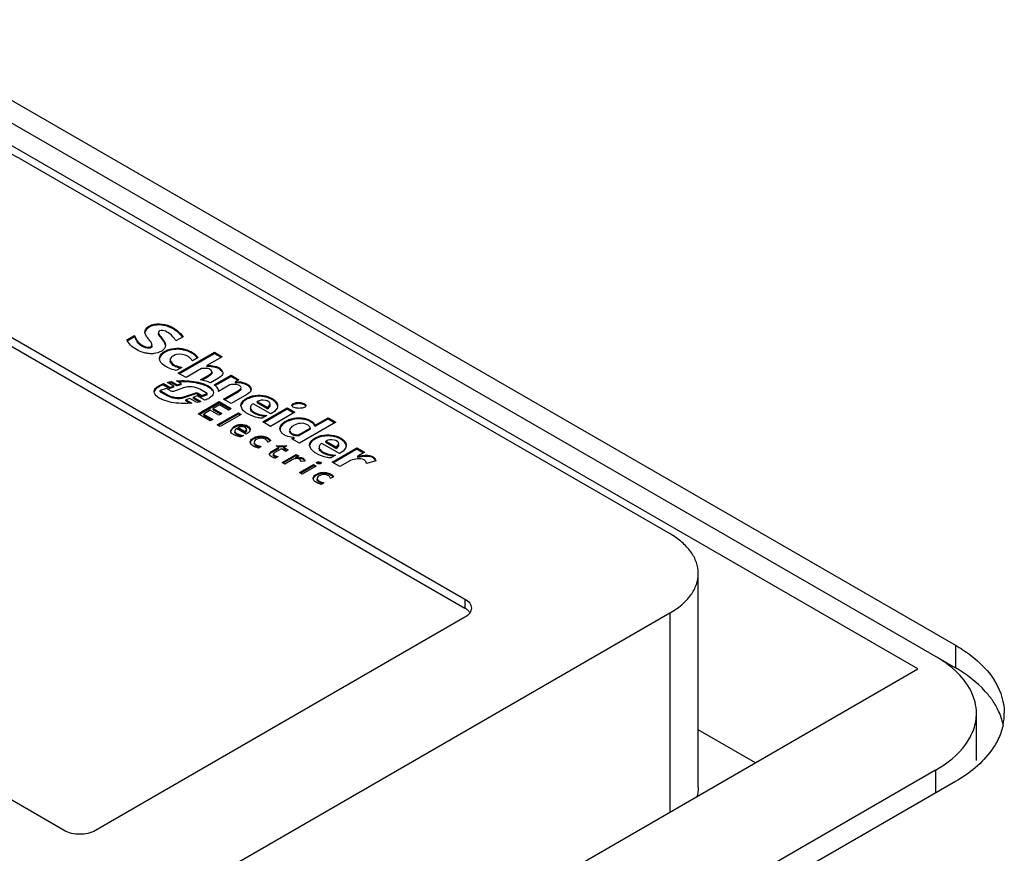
# Model space of a CAD drawing. Header units: millimetres. Extents: x 186 to 1445, y 622 to 1655.
# Tile 26 of 30: x 991 to 1062, y 1215 to 1274. Entities that reach past the tile are written whole.
import ezdxf

# ---------------------------------------------------------------- set-up
doc = ezdxf.new("R2010")
doc.units = ezdxf.units.MM
doc.header["$LTSCALE"] = 148.057049
doc.layers.get('0').update_dxf_attribs({"linetype": 'CONTINUOUS'})

msp = doc.modelspace()

# ---------------------------------------------------------------- linework, layer by layer
at = {"color": 7, "linetype": 'CONTINUOUS'}
for p, q in [((980.394, 1274.404), (1058.176, 1229.497)), ((978.979, 1273.587), (1058.176, 1227.864)), ((1055.484, 1227.785), (977.428, 1272.85)), ((991, 1264.443), (1037.669, 1237.499)), ((982.869, 1255.951), (1022.962, 1232.804)), ((982.869, 1255.298), (1022.962, 1232.151)), ((1000.305, 1252.321), (1000.305, 1252.403)), ((998.69, 1251.409), (999.25, 1251.733)), ((998.725, 1251.348), (999.25, 1251.651)), ((999.25, 1251.733), (999.25, 1251.651)), ((1002.728, 1251.634), (1002.22, 1251.341)), ((999.806, 1250.943), (999.806, 1251.025)), ((1000.431, 1250.941), (1000.51, 1251.066)), ((1000.51, 1250.985), (1000.431, 1250.859)), ((1000.431, 1250.859), (1000.431, 1250.941)), ((1002.389, 1249.026), (1004.987, 1250.526)), ((1003.332, 1250.467), (1003.332, 1250.548)), ((1004.987, 1250.444), (1004.987, 1250.526)), ((1004.987, 1250.526), (1005.541, 1250.206)), ((1001.781, 1249.957), (1002.021, 1249.651)), ((1002.021, 1249.569), (1001.781, 1249.876)), ((1002.46, 1248.985), (1004.987, 1250.444)), ((1003.81, 1250.141), (1003.398, 1249.903)), ((1005.541, 1250.206), (1004.437, 1249.569)), ((1004.987, 1250.444), (1005.47, 1250.166)), ((1002.021, 1249.569), (1002.021, 1249.651)), ((1002.64, 1249.435), (1002.242, 1249.205)), ((1004.059, 1249.351), (1002.942, 1248.706)), ((1004.437, 1249.569), (1004.437, 1249.488)), ((1004.812, 1249.14), (1004.697, 1249.292)), ((1001.908, 1248.336), (1001.908, 1248.418)), ((1001.908, 1248.418), (1002.299, 1248.192)), ((1002.593, 1248.273), (1002.265, 1248.462)), ((1002.942, 1248.706), (1002.389, 1249.026)), ((1002.796, 1248.403), (1002.796, 1248.485)), ((1003.978, 1248.546), (1004.597, 1248.904)), ((1004.08, 1248.524), (1004.597, 1248.822)), ((1004.597, 1248.904), (1004.597, 1248.822)), ((1005.268, 1248.652), (1004.707, 1248.328)), ((1004.973, 1248.18), (1006.171, 1248.872)), ((1005.028, 1248.131), (1006.171, 1248.79)), ((1006.171, 1248.79), (1006.171, 1248.872)), ((1006.171, 1248.872), (1006.724, 1248.552)), ((1006.171, 1248.79), (1006.653, 1248.511)), ((1006.724, 1248.552), (1006.471, 1248.406)), ((1006.471, 1248.406), (1006.471, 1248.325)), ((1001.529, 1247.917), (1001.094, 1247.77)), ((1001.094, 1247.689), (1001.094, 1247.77)), ((1001.094, 1247.77), (1001.617, 1247.469)), ((1001.094, 1247.689), (1001.617, 1247.387)), ((1001.32, 1248.188), (1001.32, 1248.269)), ((1001.32, 1248.269), (1001.776, 1248.006)), ((1001.32, 1248.188), (1001.776, 1247.924)), ((1001.865, 1247.723), (1001.529, 1247.917)), ((1002.068, 1248.089), (1001.604, 1248.356)), ((1001.776, 1248.006), (1002.068, 1248.089)), ((1002.068, 1248.007), (1001.776, 1247.924)), ((1001.776, 1247.924), (1001.776, 1248.006)), ((1001.908, 1248.336), (1002.299, 1248.11)), ((1002.771, 1247.965), (1002.047, 1247.708)), ((1002.068, 1248.007), (1002.068, 1248.089)), ((1002.299, 1248.192), (1002.593, 1248.273)), ((1002.593, 1248.192), (1002.299, 1248.11)), ((1002.299, 1248.11), (1002.299, 1248.192)), ((1002.593, 1248.192), (1002.593, 1248.273)), ((1004.467, 1247.558), (1003.932, 1247.867)), ((1006.097, 1248.19), (1005.274, 1247.715)), ((1005.274, 1247.715), (1005.276, 1247.754)), ((1005.277, 1247.715), (1005.277, 1247.754)), ((1005.628, 1247.155), (1006.698, 1247.773)), ((1005.699, 1247.114), (1006.698, 1247.691)), ((1006.698, 1247.773), (1006.698, 1247.691)), ((1007.33, 1248.158), (1007.33, 1248.24)), ((1001.617, 1247.469), (1001.617, 1247.387)), ((1002.793, 1247.332), (1003.639, 1247.617)), ((1003.639, 1247.535), (1002.793, 1247.25)), ((1002.793, 1247.25), (1002.793, 1247.332)), ((1003.216, 1247.205), (1002.935, 1247.117)), ((1002.935, 1247.036), (1002.935, 1247.117)), ((1002.935, 1247.117), (1003.356, 1246.874)), ((1002.935, 1247.036), (1003.232, 1246.864)), ((1003.708, 1246.921), (1003.216, 1247.205)), ((1003.747, 1247.386), (1003.471, 1247.296)), ((1003.471, 1247.214), (1003.471, 1247.296)), ((1003.471, 1247.296), (1004.009, 1246.985)), ((1003.471, 1247.214), (1003.909, 1246.961)), ((1003.639, 1247.617), (1003.639, 1247.535)), ((1004.292, 1247.072), (1003.747, 1247.386)), ((1003.758, 1247.52), (1003.758, 1247.601)), ((1003.758, 1247.601), (1004.082, 1247.414)), ((1003.758, 1247.52), (1004.082, 1247.333)), ((1003.803, 1246.101), (1005.318, 1246.976)), ((1004.082, 1247.414), (1004.467, 1247.558)), ((1004.467, 1247.476), (1004.082, 1247.333)), ((1004.082, 1247.333), (1004.082, 1247.414)), ((1004.467, 1247.476), (1004.467, 1247.558)), ((1005.318, 1246.894), (1005.318, 1246.976)), ((1005.318, 1246.976), (1006.177, 1246.48)), ((1006.181, 1246.836), (1005.628, 1247.155)), ((1007.297, 1247.48), (1006.181, 1246.836)), ((1008.059, 1246.91), (1008.059, 1246.992)), ((1008.059, 1246.992), (1008.823, 1246.55)), ((1009.12, 1247.125), (1009.12, 1247.206)), ((1003.874, 1246.06), (1005.318, 1246.894)), ((1004.685, 1246.361), (1004.214, 1246.089)), ((1005.306, 1246.003), (1004.685, 1246.361)), ((1005.338, 1246.738), (1004.881, 1246.475)), ((1004.881, 1246.393), (1004.881, 1246.475)), ((1004.881, 1246.475), (1005.502, 1246.116)), ((1004.881, 1246.393), (1005.431, 1246.076)), ((1005.318, 1246.894), (1006.106, 1246.439)), ((1005.981, 1246.367), (1005.338, 1246.738)), ((1006.177, 1246.48), (1005.981, 1246.367)), ((1009.02, 1246.1), (1007.756, 1246.83)), ((1008.059, 1246.91), (1008.823, 1246.469)), ((1008.447, 1245.522), (1010.21, 1246.54)), ((1008.518, 1245.481), (1010.21, 1246.458)), ((1008.823, 1246.55), (1008.988, 1246.783)), ((1008.988, 1246.702), (1008.823, 1246.469)), ((1008.823, 1246.55), (1008.823, 1246.469)), ((1010.21, 1246.458), (1010.21, 1246.54)), ((1010.21, 1246.54), (1010.763, 1246.22)), ((1010.21, 1246.458), (1010.692, 1246.179)), ((1010.546, 1246.712), (1010.571, 1246.776)), ((1010.571, 1246.695), (1010.571, 1246.776)), ((1011.554, 1246.697), (1011.53, 1246.633)), ((1004.681, 1245.594), (1003.803, 1246.101)), ((1004.214, 1246.008), (1004.214, 1246.089)), ((1004.214, 1246.089), (1004.876, 1245.707)), ((1004.214, 1246.008), (1004.806, 1245.666)), ((1004.876, 1245.707), (1004.681, 1245.594)), ((1005.186, 1245.302), (1006.702, 1246.177)), ((1005.256, 1245.261), (1006.702, 1246.095)), ((1005.502, 1246.116), (1005.306, 1246.003)), ((1006.899, 1246.063), (1005.383, 1245.188)), ((1006.702, 1246.095), (1006.702, 1246.177)), ((1006.702, 1246.177), (1006.899, 1246.063)), ((1006.702, 1246.095), (1006.828, 1246.022)), ((1008.749, 1245.979), (1008.405, 1245.78)), ((1010.763, 1246.22), (1009.001, 1245.202)), ((1012.224, 1245.287), (1013.142, 1245.818)), ((1012.224, 1245.206), (1013.142, 1245.736)), ((1013.142, 1245.736), (1013.142, 1245.818)), ((1013.142, 1245.818), (1013.696, 1245.498)), ((1013.142, 1245.736), (1013.625, 1245.457)), ((1005.383, 1245.188), (1005.186, 1245.302)), ((1006.154, 1244.873), (1006.377, 1245.177)), ((1006.377, 1245.096), (1006.377, 1245.177)), ((1007.257, 1244.649), (1006.556, 1245.054)), ((1006.691, 1245.046), (1006.691, 1245.128)), ((1006.691, 1245.128), (1007.192, 1244.838)), ((1006.691, 1245.046), (1007.192, 1244.756)), ((1007.192, 1244.838), (1007.306, 1244.983)), ((1007.306, 1244.902), (1007.192, 1244.756)), ((1007.306, 1244.983), (1007.207, 1245.115)), ((1009.001, 1245.202), (1008.447, 1245.522)), ((1009.773, 1244.786), (1009.687, 1245.035)), ((1011.021, 1244.593), (1011.862, 1245.078)), ((1011.021, 1244.511), (1011.862, 1244.997)), ((1013.696, 1245.498), (1011.093, 1243.996)), ((1011.862, 1245.078), (1011.862, 1244.997)), ((1012.224, 1245.206), (1012.224, 1245.287)), ((1007.06, 1244.555), (1006.868, 1244.444)), ((1007.192, 1244.838), (1007.192, 1244.756)), ((1007.772, 1244.28), (1007.772, 1244.362)), ((1009.023, 1244.183), (1008.81, 1244.06)), ((1010.539, 1244.315), (1010.681, 1244.397)), ((1011.093, 1243.996), (1010.539, 1244.315)), ((1010.61, 1244.274), (1010.681, 1244.315)), ((1010.681, 1244.397), (1010.681, 1244.315)), ((1011.021, 1244.511), (1011.021, 1244.593)), ((1012.989, 1244.064), (1012.989, 1244.146)), ((1012.989, 1244.146), (1013.754, 1243.704)), ((1014.049, 1244.279), (1014.049, 1244.361)), ((1008.328, 1243.756), (1008.134, 1243.644)), ((1009.068, 1243.4), (1009.596, 1243.705)), ((1009.068, 1243.318), (1009.596, 1243.623)), ((1009.793, 1243.591), (1009.28, 1243.295)), ((1009.422, 1243.805), (1010.177, 1243.813)), ((1009.596, 1243.705), (1009.422, 1243.805)), ((1010.033, 1243.73), (1009.561, 1243.725)), ((1009.596, 1243.623), (1009.596, 1243.705)), ((1010.109, 1243.409), (1009.793, 1243.591)), ((1010.177, 1243.813), (1009.97, 1243.693)), ((1009.97, 1243.612), (1009.97, 1243.693)), ((1009.97, 1243.693), (1010.286, 1243.511)), ((1009.97, 1243.612), (1010.215, 1243.47)), ((1010.286, 1243.511), (1010.109, 1243.409)), ((1013.95, 1243.254), (1012.686, 1243.984)), ((1012.989, 1244.064), (1013.754, 1243.622)), ((1013.439, 1242.643), (1015.201, 1243.66)), ((1013.522, 1242.609), (1015.201, 1243.578)), ((1013.754, 1243.704), (1013.917, 1243.936)), ((1013.917, 1243.855), (1013.754, 1243.622)), ((1013.754, 1243.704), (1013.754, 1243.622)), ((1015.201, 1243.578), (1015.201, 1243.66)), ((1015.201, 1243.66), (1015.755, 1243.34)), ((1015.201, 1243.578), (1015.684, 1243.3)), ((1008.925, 1243.221), (1009.068, 1243.4)), ((1009.068, 1243.318), (1009.068, 1243.4)), ((1009.28, 1243.295), (1009.209, 1243.205)), ((1009.209, 1243.205), (1009.209, 1243.123)), ((1009.209, 1243.205), (1009.271, 1243.126)), ((1009.271, 1243.044), (1009.271, 1243.126)), ((1009.569, 1243.039), (1009.385, 1242.932)), ((1009.843, 1242.613), (1010.842, 1243.19)), ((1009.913, 1242.572), (1010.842, 1243.108)), ((1010.561, 1242.8), (1010.039, 1242.499)), ((1011.039, 1243.076), (1010.808, 1242.943)), ((1010.808, 1242.943), (1010.808, 1242.879)), ((1010.842, 1243.108), (1010.842, 1243.19)), ((1010.842, 1243.19), (1011.039, 1243.076)), ((1010.842, 1243.108), (1010.968, 1243.036)), ((1011.351, 1242.837), (1011.351, 1242.918)), ((1013.679, 1243.132), (1013.335, 1242.934)), ((1014.753, 1242.762), (1013.993, 1242.323)), ((1015.755, 1243.34), (1015.249, 1243.048)), ((1015.249, 1243.048), (1015.249, 1242.967)), ((1010.039, 1242.499), (1009.843, 1242.613)), ((1011.092, 1241.891), (1012.092, 1242.468)), ((1011.163, 1241.851), (1012.092, 1242.387)), ((1011.473, 1242.714), (1011.195, 1242.674)), ((1012.289, 1242.355), (1011.289, 1241.778)), ((1012.092, 1242.387), (1012.092, 1242.468)), ((1012.092, 1242.468), (1012.289, 1242.355)), ((1012.092, 1242.387), (1012.218, 1242.314)), ((1012.306, 1242.586), (1012.314, 1242.609)), ((1012.314, 1242.586), (1012.314, 1242.609)), ((1012.662, 1242.58), (1012.655, 1242.559)), ((1013.993, 1242.323), (1013.439, 1242.643)), ((1016.562, 1242.726), (1015.921, 1242.532)), ((1011.289, 1241.778), (1011.092, 1241.891)), ((1012.286, 1241.674), (1012.286, 1241.756)), ((1013.538, 1241.576), (1013.325, 1241.454)), ((1012.844, 1241.149), (1012.649, 1241.037)), ((994.183, 1216.188), (954.089, 1239.336)), ((1039.72, 1219.291), (1039.72, 1234.641)), ((1022.962, 1232.804), (1022.962, 1232.151)), ((1037.669, 1231.783), (958.474, 1186.06)), ((1022.962, 1231.497), (996.445, 1216.188)), ((1037.669, 1231.783), (1037.669, 1217.5)), ((1058.176, 1229.497), (1058.176, 1227.864)), ((961.857, 1173.73), (1055.484, 1227.785)), ((1059.69, 1221.215), (1059.69, 1224.598)), ((1043.817, 1221.049), (1039.72, 1223.414)), ((1056.761, 1220.516), (965.828, 1168.016)), ((1056.761, 1220.516), (1056.761, 1218.883)), ((1058.176, 1219.699), (962.01, 1164.178))]:
    msp.add_line(p, q, dxfattribs=at)
for centre, radius, start, end in [((1002.421, 1248.888), 1.823, 60.02396, 64.17153), ((1002.596, 1249.085), 1.557, 41.3646, 46.44667), ((1004.656, 1247.99), 1.499, 79.1184, 82.80084), ((1002.809, 1242.472), 5.933, 93.50334, 94.05113), ((1002.759, 1243.349), 5.055, 91.52917, 93.53723), ((1002.736, 1244.169), 4.234, 89.18782, 91.51337), ((1003.097, 1245.082), 3.284, 72.39007, 75.38048), ((1007.346, 1247.787), 0.269, 10.64124, 16.01921), ((1008.36, 1245.807), 1.521, 60.00203, 60.87851), ((1009.109, 1246.601), 0.405, 7.61472, 13.68746), ((1006.913, 1244.212), 1.034, 106.07964, 113.32469), ((1006.914, 1244.292), 1.036, 106.08315, 107.56236), ((1006.923, 1244.258), 1.071, 94.41049, 106.04986), ((1006.915, 1244.206), 1.04, 104.60079, 106.07978), ((1006.923, 1244.173), 1.074, 94.1673, 104.59514), ((1006.963, 1244.413), 0.829, 66.05406, 71.02197), ((1006.964, 1244.497), 0.826, 66.29758, 70.26252), ((1007.07, 1244.601), 0.612, 54.03077, 57.96633), ((1011.515, 1244.862), 0.827, 30.98855, 40.28805), ((1008.346, 1243.508), 0.921, 69.05845, 70.60758), ((1008.351, 1243.519), 0.909, 67.36536, 69.05893), ((1013.289, 1242.963), 1.52, 60.00193, 60.85109), ((1007.966, 1243.985), 0.127, 174.2585, 179.98137), ((1014.038, 1243.756), 0.405, 7.5981, 13.703), ((1009.57, 1244.035), 1.118, 247.99488, 260.43487), ((1012.482, 1241.378), 0.127, 174.06441, 179.98011), ((1012.86, 1240.899), 0.924, 69.03635, 70.62445), ((1012.865, 1240.911), 0.911, 67.41251, 69.03658), ((1022.71, 1231.421), 0.737, 30.526, 34.63632), ((1053.71, 1222.827), 6.575, 47.36215, 48.23899), ((1057.625, 1224.603), 4.065, 348.24518, 359.93411)]:
    msp.add_arc(centre, radius, start, end, dxfattribs=at)
for points, knots in [([(991, 1264.443), (990.297, 1264.848), (988.663, 1265.44), (986.05, 1265.724), (983.438, 1265.44), (981.803, 1264.848), (981.101, 1264.443)], [0, 0, 0, 0, 0.237229, 0.500001, 0.762772, 1, 1, 1, 1]), ([(1000.305, 1252.403), (1000.735, 1252.651), (1001.782, 1252.545), (1002.501, 1251.964), (1002.728, 1251.634)], [0, 0, 0, 0, 0.553403, 1, 1, 1, 1]), ([(999.991, 1251.984), (999.991, 1252.064), (1000.064, 1252.247), (1000.218, 1252.353), (1000.305, 1252.403)], [0, 0, 0, 0, 0.445724, 1, 1, 1, 1]), ([(1000.51, 1251.066), (1000.51, 1251.109), (1000.468, 1251.192), (1000.362, 1251.337), (1000.211, 1251.514), (1000.053, 1251.729), (999.991, 1251.901), (999.991, 1251.984)], [0, 0, 0, 0, 0.118416, 0.24723, 0.511476, 0.766925, 1, 1, 1, 1]), ([(1000.305, 1252.321), (1000.266, 1252.299), (1000.136, 1252.216), (1000.022, 1252.084), (999.999, 1251.976)], [0, 0, 0, 0, 0.288283, 1, 1, 1, 1]), ([(1001.844, 1252.284), (1001.729, 1252.337), (1001.244, 1252.517), (1000.647, 1252.519), (1000.305, 1252.321)], [0, 0, 0, 0, 0.243021, 1, 1, 1, 1]), ([(1001.628, 1251.952), (1001.573, 1251.984), (1001.453, 1252.043), (1001.255, 1252.093), (1001.059, 1252.097), (1000.959, 1251.991), (1000.959, 1251.944)], [0, 0, 0, 0, 0.25151, 0.529666, 0.811385, 1, 1, 1, 1]), ([(1000.959, 1251.944), (1000.959, 1251.855), (1001.088, 1251.697), (1001.255, 1251.489), (1001.415, 1251.268), (1001.475, 1251.094), (1001.475, 1251.01)], [0, 0, 0, 0, 0.24532, 0.510199, 0.765963, 1, 1, 1, 1]), ([(1002.22, 1251.341), (1002.184, 1251.396), (1002.023, 1251.631), (1001.817, 1251.843), (1001.628, 1251.952)], [0, 0, 0, 0, 0.232338, 1, 1, 1, 1]), ([(1002.693, 1251.601), (1002.593, 1251.739), (1002.342, 1252.012), (1002.023, 1252.202), (1001.844, 1252.284)], [0, 0, 0, 0, 0.464241, 1, 1, 1, 1]), ([(999.379, 1250.72), (999.225, 1250.809), (998.941, 1250.993), (998.763, 1251.277), (998.69, 1251.409)], [0, 0, 0, 0, 0.540432, 1, 1, 1, 1]), ([(999.25, 1251.733), (999.297, 1251.6), (999.415, 1251.311), (999.662, 1251.108), (999.806, 1251.025)], [0, 0, 0, 0, 0.458357, 1, 1, 1, 1]), ([(999.806, 1250.943), (999.662, 1251.026), (999.415, 1251.229), (999.297, 1251.519), (999.25, 1251.651)], [0, 0, 0, 0, 0.541643, 1, 1, 1, 1]), ([(1001.459, 1251.044), (1001.438, 1251.119), (1001.364, 1251.263), (1001.214, 1251.458), (1001.065, 1251.642), (1000.959, 1251.785), (1000.959, 1251.862)], [0, 0, 0, 0, 0.240702, 0.498091, 0.759293, 1, 1, 1, 1]), ([(1001.475, 1251.01), (1001.475, 1250.672), (1000.84, 1250.409), (1000.295, 1250.417), (999.857, 1250.492), (999.557, 1250.617), (999.379, 1250.72)], [0, 0, 0, 0, 0.436018, 0.586761, 0.733989, 1, 1, 1, 1]), ([(999.806, 1251.025), (999.85, 1251), (1000.036, 1250.903), (1000.289, 1250.859), (1000.431, 1250.941)], [0, 0, 0, 0, 0.23562, 1, 1, 1, 1]), ([(1000.431, 1250.859), (1000.384, 1250.832), (1000.167, 1250.772), (999.946, 1250.862), (999.806, 1250.943)], [0, 0, 0, 0, 0.252363, 1, 1, 1, 1]), ([(1001.033, 1250.09), (1001.033, 1250.253), (1001.232, 1250.5), (1001.568, 1250.68), (1002.032, 1250.826), (1002.655, 1250.827), (1003.13, 1250.665), (1003.332, 1250.548)], [0, 0, 0, 0, 0.185503, 0.305963, 0.44183, 0.733651, 1, 1, 1, 1]), ([(1003.215, 1250.528), (1003.019, 1250.623), (1002.47, 1250.777), (1001.67, 1250.714), (1001.09, 1250.326), (1001.041, 1250.084)], [0, 0, 0, 0, 0.271486, 0.69261, 1, 1, 1, 1]), ([(1003.332, 1250.548), (1003.381, 1250.52), (1003.556, 1250.404), (1003.714, 1250.261), (1003.81, 1250.141)], [0, 0, 0, 0, 0.268468, 1, 1, 1, 1]), ([(1001.608, 1249.436), (1001.53, 1249.477), (1001.282, 1249.621), (1001.033, 1249.881), (1001.033, 1250.09)], [0, 0, 0, 0, 0.296053, 1, 1, 1, 1]), ([(1003.066, 1250.232), (1002.831, 1250.368), (1002.389, 1250.43), (1001.939, 1250.243), (1001.781, 1250.049), (1001.781, 1249.957)], [0, 0, 0, 0, 0.556195, 0.811463, 1, 1, 1, 1]), ([(1003.398, 1249.903), (1003.381, 1249.934), (1003.295, 1250.066), (1003.171, 1250.171), (1003.066, 1250.232)], [0, 0, 0, 0, 0.226668, 1, 1, 1, 1]), ([(1003.669, 1250.213), (1003.644, 1250.236), (1003.539, 1250.33), (1003.425, 1250.413), (1003.332, 1250.467)], [0, 0, 0, 0, 0.239096, 1, 1, 1, 1]), ([(1002.242, 1249.205), (1002.186, 1249.22), (1001.969, 1249.282), (1001.756, 1249.36), (1001.608, 1249.436)], [0, 0, 0, 0, 0.259622, 1, 1, 1, 1]), ([(1002.021, 1249.651), (1002.066, 1249.625), (1002.264, 1249.53), (1002.478, 1249.477), (1002.64, 1249.435)], [0, 0, 0, 0, 0.234242, 1, 1, 1, 1]), ([(1004.697, 1249.292), (1004.67, 1249.307), (1004.544, 1249.358), (1004.406, 1249.37), (1004.302, 1249.368)], [0, 0, 0, 0, 0.227872, 1, 1, 1, 1]), ([(1004.437, 1249.569), (1004.575, 1249.577), (1004.898, 1249.573), (1005.332, 1249.449), (1005.583, 1249.175), (1005.583, 1249.044)], [0, 0, 0, 0, 0.304808, 0.709013, 1, 1, 1, 1]), ([(1004.597, 1248.904), (1004.624, 1248.92), (1004.713, 1248.975), (1004.812, 1249.064), (1004.812, 1249.14)], [0, 0, 0, 0, 0.292422, 1, 1, 1, 1]), ([(1005.546, 1249.1), (1005.495, 1249.194), (1005.299, 1249.356), (1005.071, 1249.437), (1004.939, 1249.462)], [0, 0, 0, 0, 0.444086, 1, 1, 1, 1]), ([(1002.796, 1248.485), (1003.029, 1248.482), (1003.485, 1248.446), (1004.035, 1248.327), (1004.43, 1248.168), (1004.726, 1248.001), (1004.912, 1247.782), (1004.912, 1247.634)], [0, 0, 0, 0, 0.290277, 0.568114, 0.697672, 0.815902, 1, 1, 1, 1]), ([(1003.926, 1248.26), (1003.837, 1248.283), (1003.465, 1248.365), (1003.083, 1248.399), (1002.796, 1248.403)], [0, 0, 0, 0, 0.243901, 1, 1, 1, 1]), ([(1004.707, 1248.328), (1004.652, 1248.353), (1004.416, 1248.448), (1004.168, 1248.511), (1003.978, 1248.546)], [0, 0, 0, 0, 0.23854, 1, 1, 1, 1]), ([(1004.806, 1249.02), (1004.8, 1249), (1004.75, 1248.915), (1004.663, 1248.86), (1004.597, 1248.822)], [0, 0, 0, 0, 0.214371, 1, 1, 1, 1]), ([(1004.812, 1249.059), (1004.812, 1249.052), (1004.811, 1249.039), (1004.808, 1249.027), (1004.806, 1249.02)], [0, 0, 0, 0, 0.497295, 1, 1, 1, 1]), ([(1005.583, 1249.044), (1005.583, 1249.007), (1005.543, 1248.833), (1005.385, 1248.72), (1005.268, 1248.652)], [0, 0, 0, 0, 0.216758, 1, 1, 1, 1]), ([(1006.471, 1248.406), (1006.55, 1248.409), (1006.842, 1248.413), (1007.144, 1248.348), (1007.33, 1248.24)], [0, 0, 0, 0, 0.266122, 1, 1, 1, 1]), ([(1000.651, 1247.689), (1000.651, 1247.751), (1000.713, 1247.925), (1000.966, 1248.123), (1001.193, 1248.224), (1001.32, 1248.269)], [0, 0, 0, 0, 0.199876, 0.563856, 1, 1, 1, 1]), ([(1002.766, 1246.846), (1002.534, 1246.849), (1002.079, 1246.884), (1001.531, 1247.002), (1001.136, 1247.159), (1000.839, 1247.324), (1000.651, 1247.541), (1000.651, 1247.689)], [0, 0, 0, 0, 0.289888, 0.56761, 0.697298, 0.815796, 1, 1, 1, 1]), ([(1000.967, 1248.024), (1000.929, 1248.001), (1000.803, 1247.915), (1000.687, 1247.789), (1000.66, 1247.682)], [0, 0, 0, 0, 0.284967, 1, 1, 1, 1]), ([(1001.32, 1248.188), (1001.227, 1248.154), (1001.107, 1248.104), (1000.994, 1248.04), (1000.967, 1248.024)], [0, 0, 0, 0, 0.760769, 1, 1, 1, 1]), ([(1003.932, 1247.867), (1003.765, 1247.963), (1003.373, 1248.069), (1002.961, 1248.042), (1002.771, 1247.965)], [0, 0, 0, 0, 0.485192, 1, 1, 1, 1]), ([(1004.579, 1247.997), (1004.543, 1248.019), (1004.388, 1248.106), (1004.221, 1248.171), (1004.091, 1248.212)], [0, 0, 0, 0, 0.236914, 1, 1, 1, 1]), ([(1005.277, 1247.754), (1005.277, 1247.836), (1005.183, 1248.005), (1005.052, 1248.125), (1004.973, 1248.18)], [0, 0, 0, 0, 0.460619, 1, 1, 1, 1]), ([(1006.889, 1247.986), (1006.889, 1248.017), (1006.843, 1248.108), (1006.687, 1248.186), (1006.552, 1248.208), (1006.477, 1248.211)], [0, 0, 0, 0, 0.187396, 0.553876, 1, 1, 1, 1]), ([(1006.698, 1247.773), (1006.723, 1247.787), (1006.802, 1247.836), (1006.889, 1247.918), (1006.889, 1247.986)], [0, 0, 0, 0, 0.290896, 1, 1, 1, 1]), ([(1006.88, 1247.861), (1006.873, 1247.844), (1006.828, 1247.772), (1006.755, 1247.724), (1006.698, 1247.691)], [0, 0, 0, 0, 0.221074, 1, 1, 1, 1]), ([(1007.33, 1248.158), (1007.292, 1248.18), (1007.123, 1248.264), (1006.934, 1248.307), (1006.789, 1248.319)], [0, 0, 0, 0, 0.230521, 1, 1, 1, 1]), ([(1007.615, 1247.871), (1007.615, 1247.834), (1007.574, 1247.659), (1007.415, 1247.548), (1007.297, 1247.48)], [0, 0, 0, 0, 0.216414, 1, 1, 1, 1]), ([(1007.33, 1248.24), (1007.37, 1248.217), (1007.5, 1248.131), (1007.615, 1247.983), (1007.615, 1247.871)], [0, 0, 0, 0, 0.292702, 1, 1, 1, 1]), ([(1007.605, 1247.861), (1007.596, 1247.89), (1007.537, 1248.015), (1007.423, 1248.105), (1007.33, 1248.158)], [0, 0, 0, 0, 0.22029, 1, 1, 1, 1]), ([(1001.617, 1247.469), (1001.784, 1247.372), (1002.175, 1247.254), (1002.599, 1247.254), (1002.793, 1247.332)], [0, 0, 0, 0, 0.479861, 1, 1, 1, 1]), ([(1002.793, 1247.25), (1002.599, 1247.172), (1002.175, 1247.173), (1001.784, 1247.29), (1001.617, 1247.387)], [0, 0, 0, 0, 0.520139, 1, 1, 1, 1]), ([(1004.912, 1247.634), (1004.912, 1247.575), (1004.858, 1247.41), (1004.624, 1247.215), (1004.411, 1247.117), (1004.292, 1247.072)], [0, 0, 0, 0, 0.201328, 0.563955, 1, 1, 1, 1]), ([(1006.888, 1246.711), (1006.888, 1246.869), (1007.076, 1247.111), (1007.401, 1247.288), (1007.845, 1247.443), (1008.452, 1247.468), (1008.921, 1247.321), (1009.12, 1247.206)], [0, 0, 0, 0, 0.185252, 0.305091, 0.439398, 0.731046, 1, 1, 1, 1]), ([(1007.443, 1247.215), (1007.373, 1247.186), (1007.15, 1247.075), (1006.928, 1246.877), (1006.895, 1246.701)], [0, 0, 0, 0, 0.295774, 1, 1, 1, 1]), ([(1008.374, 1247.352), (1008.292, 1247.36), (1007.976, 1247.37), (1007.657, 1247.306), (1007.443, 1247.215)], [0, 0, 0, 0, 0.260471, 1, 1, 1, 1]), ([(1008.988, 1246.783), (1008.988, 1246.931), (1008.571, 1247.152), (1008.237, 1247.077), (1008.059, 1246.992)], [0, 0, 0, 0, 0.429018, 1, 1, 1, 1]), ([(1009.1, 1247.136), (1009.049, 1247.165), (1008.82, 1247.276), (1008.568, 1247.335), (1008.374, 1247.352)], [0, 0, 0, 0, 0.231215, 1, 1, 1, 1]), ([(1009.503, 1246.697), (1009.495, 1246.727), (1009.45, 1246.853), (1009.355, 1246.955), (1009.275, 1247.019)], [0, 0, 0, 0, 0.228967, 1, 1, 1, 1]), ([(1009.327, 1247.056), (1009.355, 1247.03), (1009.452, 1246.928), (1009.514, 1246.787), (1009.514, 1246.686)], [0, 0, 0, 0, 0.278397, 1, 1, 1, 1]), ([(1007.385, 1246.098), (1007.317, 1246.138), (1007.097, 1246.278), (1006.888, 1246.521), (1006.888, 1246.711)], [0, 0, 0, 0, 0.293559, 1, 1, 1, 1]), ([(1007.756, 1246.83), (1007.728, 1246.812), (1007.636, 1246.746), (1007.561, 1246.636), (1007.561, 1246.555)], [0, 0, 0, 0, 0.290683, 1, 1, 1, 1]), ([(1007.561, 1246.555), (1007.561, 1246.468), (1007.696, 1246.288), (1008.099, 1246.064), (1008.484, 1246.004), (1008.749, 1245.979)], [0, 0, 0, 0, 0.187374, 0.427933, 1, 1, 1, 1]), ([(1008.349, 1245.952), (1008.164, 1245.988), (1007.867, 1246.079), (1007.561, 1246.335), (1007.561, 1246.474)], [0, 0, 0, 0, 0.575721, 1, 1, 1, 1]), ([(1009.514, 1246.686), (1009.514, 1246.63), (1009.449, 1246.364), (1009.203, 1246.197), (1009.02, 1246.1)], [0, 0, 0, 0, 0.214896, 1, 1, 1, 1]), ([(1011.53, 1246.633), (1011.477, 1246.565), (1011.278, 1246.501), (1010.989, 1246.488), (1010.732, 1246.525), (1010.546, 1246.64), (1010.546, 1246.712)], [0, 0, 0, 0, 0.239942, 0.526324, 0.801237, 1, 1, 1, 1]), ([(1010.571, 1246.695), (1010.569, 1246.692), (1010.565, 1246.687), (1010.561, 1246.682), (1010.56, 1246.679)], [0, 0, 0, 0, 0.506285, 1, 1, 1, 1]), ([(1010.571, 1246.776), (1010.624, 1246.844), (1010.822, 1246.909), (1011.111, 1246.921), (1011.368, 1246.885), (1011.554, 1246.769), (1011.554, 1246.697)], [0, 0, 0, 0, 0.239898, 0.526422, 0.801452, 1, 1, 1, 1]), ([(1010.872, 1246.822), (1010.842, 1246.818), (1010.735, 1246.797), (1010.619, 1246.757), (1010.571, 1246.695)], [0, 0, 0, 0, 0.283088, 1, 1, 1, 1]), ([(1011.363, 1246.783), (1011.326, 1246.796), (1011.165, 1246.836), (1010.996, 1246.84), (1010.872, 1246.822)], [0, 0, 0, 0, 0.240802, 1, 1, 1, 1]), ([(1008.405, 1245.78), (1008.309, 1245.788), (1007.954, 1245.837), (1007.612, 1245.968), (1007.385, 1246.098)], [0, 0, 0, 0, 0.269429, 1, 1, 1, 1]), ([(1009.686, 1245.035), (1009.686, 1245.194), (1009.867, 1245.438), (1010.182, 1245.631), (1010.617, 1245.807), (1011.224, 1245.864), (1011.704, 1245.721), (1011.902, 1245.6)], [0, 0, 0, 0, 0.186367, 0.304517, 0.436698, 0.729272, 1, 1, 1, 1]), ([(1011.854, 1245.546), (1011.488, 1245.749), (1010.801, 1245.804), (1010.086, 1245.521), (1009.8, 1245.278), (1009.731, 1245.137)], [0, 0, 0, 0, 0.542502, 0.796794, 1, 1, 1, 1]), ([(1011.902, 1245.6), (1011.926, 1245.585), (1012.015, 1245.527), (1012.095, 1245.456), (1012.146, 1245.396)], [0, 0, 0, 0, 0.266698, 1, 1, 1, 1]), ([(1006.556, 1245.054), (1006.54, 1245.041), (1006.485, 1244.995), (1006.438, 1244.926), (1006.438, 1244.873)], [0, 0, 0, 0, 0.282978, 1, 1, 1, 1]), ([(1006.438, 1244.873), (1006.438, 1244.772), (1006.701, 1244.606), (1006.921, 1244.572), (1007.06, 1244.555)], [0, 0, 0, 0, 0.420257, 1, 1, 1, 1]), ([(1007.207, 1245.115), (1007.132, 1245.159), (1006.951, 1245.205), (1006.774, 1245.161), (1006.691, 1245.128)], [0, 0, 0, 0, 0.493569, 1, 1, 1, 1]), ([(1006.841, 1245.326), (1006.944, 1245.334), (1007.082, 1245.325), (1007.212, 1245.286), (1007.243, 1245.275)], [0, 0, 0, 0, 0.761892, 1, 1, 1, 1]), ([(1007.232, 1245.197), (1007.203, 1245.207), (1007.077, 1245.243), (1006.944, 1245.252), (1006.845, 1245.245)], [0, 0, 0, 0, 0.238851, 1, 1, 1, 1]), ([(1007.296, 1245.254), (1007.331, 1245.239), (1007.442, 1245.183), (1007.554, 1245.071), (1007.554, 1244.981)], [0, 0, 0, 0, 0.301549, 1, 1, 1, 1]), ([(1007.553, 1244.923), (1007.547, 1244.965), (1007.517, 1245.02), (1007.475, 1245.06), (1007.462, 1245.071)], [0, 0, 0, 0, 0.72298, 1, 1, 1, 1]), ([(1010.657, 1245.253), (1010.62, 1245.232), (1010.501, 1245.156), (1010.38, 1245.028), (1010.38, 1244.925)], [0, 0, 0, 0, 0.292177, 1, 1, 1, 1]), ([(1010.38, 1244.925), (1010.38, 1244.877), (1010.446, 1244.736), (1010.694, 1244.617), (1010.904, 1244.596), (1011.021, 1244.593)], [0, 0, 0, 0, 0.185157, 0.550853, 1, 1, 1, 1]), ([(1011.655, 1245.317), (1011.504, 1245.404), (1011.137, 1245.466), (1010.805, 1245.338), (1010.657, 1245.253)], [0, 0, 0, 0, 0.504927, 1, 1, 1, 1]), ([(1011.862, 1245.078), (1011.855, 1245.101), (1011.809, 1245.199), (1011.726, 1245.276), (1011.655, 1245.317)], [0, 0, 0, 0, 0.22304, 1, 1, 1, 1]), ([(1012.115, 1245.349), (1012.097, 1245.368), (1012.019, 1245.444), (1011.927, 1245.506), (1011.854, 1245.546)], [0, 0, 0, 0, 0.234503, 1, 1, 1, 1]), ([(1006.868, 1244.444), (1006.82, 1244.45), (1006.64, 1244.476), (1006.466, 1244.54), (1006.352, 1244.607)], [0, 0, 0, 0, 0.268659, 1, 1, 1, 1]), ([(1007.554, 1244.076), (1007.554, 1244.103), (1007.579, 1244.227), (1007.688, 1244.313), (1007.772, 1244.362)], [0, 0, 0, 0, 0.218677, 1, 1, 1, 1]), ([(1007.772, 1244.362), (1007.983, 1244.484), (1008.459, 1244.593), (1008.908, 1244.355), (1009.023, 1244.183)], [0, 0, 0, 0, 0.541979, 1, 1, 1, 1]), ([(1008.201, 1244.424), (1008.161, 1244.419), (1008.011, 1244.393), (1007.868, 1244.335), (1007.772, 1244.28)], [0, 0, 0, 0, 0.269147, 1, 1, 1, 1]), ([(1008.493, 1244.333), (1008.351, 1244.367), (1008.105, 1244.347), (1007.839, 1244.171), (1007.839, 1244.067)], [0, 0, 0, 0, 0.582783, 1, 1, 1, 1]), ([(1008.652, 1244.377), (1008.618, 1244.389), (1008.472, 1244.431), (1008.316, 1244.438), (1008.201, 1244.424)], [0, 0, 0, 0, 0.239571, 1, 1, 1, 1]), ([(1008.81, 1244.06), (1008.804, 1244.08), (1008.772, 1244.169), (1008.699, 1244.241), (1008.636, 1244.277)], [0, 0, 0, 0, 0.223686, 1, 1, 1, 1]), ([(1008.945, 1244.2), (1008.93, 1244.216), (1008.857, 1244.282), (1008.77, 1244.33), (1008.7, 1244.358)], [0, 0, 0, 0, 0.229064, 1, 1, 1, 1]), ([(1010.016, 1244.579), (1009.991, 1244.593), (1009.901, 1244.65), (1009.819, 1244.723), (1009.773, 1244.786)], [0, 0, 0, 0, 0.270219, 1, 1, 1, 1]), ([(1010.681, 1244.397), (1010.619, 1244.401), (1010.39, 1244.423), (1010.162, 1244.494), (1010.016, 1244.579)], [0, 0, 0, 0, 0.268295, 1, 1, 1, 1]), ([(1010.521, 1244.633), (1010.5, 1244.647), (1010.431, 1244.696), (1010.38, 1244.782), (1010.38, 1244.843)], [0, 0, 0, 0, 0.291743, 1, 1, 1, 1]), ([(1011.021, 1244.511), (1010.974, 1244.513), (1010.803, 1244.521), (1010.627, 1244.564), (1010.521, 1244.633)], [0, 0, 0, 0, 0.269697, 1, 1, 1, 1]), ([(1011.818, 1243.864), (1011.818, 1244.023), (1012.006, 1244.264), (1012.33, 1244.442), (1012.775, 1244.597), (1013.381, 1244.622), (1013.85, 1244.476), (1014.049, 1244.361)], [0, 0, 0, 0, 0.185253, 0.305083, 0.439368, 0.731015, 1, 1, 1, 1]), ([(1013.303, 1244.507), (1012.978, 1244.536), (1012.422, 1244.468), (1011.869, 1244.089), (1011.824, 1243.855)], [0, 0, 0, 0, 0.578156, 1, 1, 1, 1]), ([(1013.917, 1243.936), (1013.917, 1244.084), (1013.502, 1244.307), (1013.167, 1244.23), (1012.989, 1244.146)], [0, 0, 0, 0, 0.428671, 1, 1, 1, 1]), ([(1014.03, 1244.29), (1013.979, 1244.319), (1013.75, 1244.43), (1013.497, 1244.489), (1013.303, 1244.507)], [0, 0, 0, 0, 0.231183, 1, 1, 1, 1]), ([(1014.431, 1243.852), (1014.424, 1243.881), (1014.379, 1244.006), (1014.285, 1244.108), (1014.206, 1244.173)], [0, 0, 0, 0, 0.229053, 1, 1, 1, 1]), ([(1014.257, 1244.21), (1014.285, 1244.183), (1014.381, 1244.082), (1014.443, 1243.941), (1014.443, 1243.84)], [0, 0, 0, 0, 0.278275, 1, 1, 1, 1]), ([(1007.651, 1243.877), (1007.636, 1243.892), (1007.586, 1243.947), (1007.554, 1244.022), (1007.554, 1244.076)], [0, 0, 0, 0, 0.276734, 1, 1, 1, 1]), ([(1008.134, 1243.644), (1008.094, 1243.652), (1007.951, 1243.695), (1007.812, 1243.756), (1007.722, 1243.819)], [0, 0, 0, 0, 0.268053, 1, 1, 1, 1]), ([(1008.154, 1243.721), (1008.112, 1243.735), (1007.985, 1243.782), (1007.83, 1243.899), (1007.84, 1243.998)], [0, 0, 0, 0, 0.308755, 1, 1, 1, 1]), ([(1007.839, 1244.067), (1007.839, 1243.982), (1008.03, 1243.825), (1008.215, 1243.781), (1008.328, 1243.756)], [0, 0, 0, 0, 0.421835, 1, 1, 1, 1]), ([(1012.314, 1243.253), (1012.246, 1243.292), (1012.026, 1243.432), (1011.818, 1243.675), (1011.818, 1243.864)], [0, 0, 0, 0, 0.293567, 1, 1, 1, 1]), ([(1012.686, 1243.984), (1012.658, 1243.965), (1012.566, 1243.9), (1012.491, 1243.79), (1012.491, 1243.709)], [0, 0, 0, 0, 0.290692, 1, 1, 1, 1]), ([(1012.491, 1243.709), (1012.491, 1243.622), (1012.626, 1243.442), (1013.029, 1243.218), (1013.415, 1243.158), (1013.679, 1243.132)], [0, 0, 0, 0, 0.187328, 0.427953, 1, 1, 1, 1]), ([(1013.279, 1243.105), (1013.094, 1243.141), (1012.798, 1243.233), (1012.491, 1243.489), (1012.491, 1243.627)], [0, 0, 0, 0, 0.575806, 1, 1, 1, 1]), ([(1014.443, 1243.84), (1014.443, 1243.784), (1014.378, 1243.519), (1014.132, 1243.351), (1013.95, 1243.254)], [0, 0, 0, 0, 0.214935, 1, 1, 1, 1]), ([(1009.029, 1243.065), (1009.014, 1243.076), (1008.966, 1243.116), (1008.925, 1243.176), (1008.925, 1243.221)], [0, 0, 0, 0, 0.288069, 1, 1, 1, 1]), ([(1009.215, 1243.099), (1009.213, 1243.103), (1009.21, 1243.111), (1009.209, 1243.119), (1009.209, 1243.123)], [0, 0, 0, 0, 0.508838, 1, 1, 1, 1]), ([(1010.821, 1242.884), (1010.796, 1242.881), (1010.706, 1242.867), (1010.618, 1242.834), (1010.561, 1242.8)], [0, 0, 0, 0, 0.270041, 1, 1, 1, 1]), ([(1010.808, 1242.943), (1010.9, 1242.958), (1011.079, 1242.976), (1011.273, 1242.963), (1011.351, 1242.918)], [0, 0, 0, 0, 0.510107, 1, 1, 1, 1]), ([(1011.111, 1242.839), (1011.092, 1242.85), (1010.999, 1242.886), (1010.897, 1242.891), (1010.821, 1242.884)], [0, 0, 0, 0, 0.223753, 1, 1, 1, 1]), ([(1011.351, 1242.837), (1011.335, 1242.846), (1011.257, 1242.878), (1011.172, 1242.885), (1011.107, 1242.887)], [0, 0, 0, 0, 0.222036, 1, 1, 1, 1]), ([(1011.195, 1242.674), (1011.195, 1242.689), (1011.188, 1242.751), (1011.153, 1242.815), (1011.111, 1242.839)], [0, 0, 0, 0, 0.231077, 1, 1, 1, 1]), ([(1011.351, 1242.918), (1011.39, 1242.896), (1011.455, 1242.836), (1011.471, 1242.752), (1011.473, 1242.714)], [0, 0, 0, 0, 0.541216, 1, 1, 1, 1]), ([(1013.335, 1242.934), (1013.239, 1242.942), (1012.884, 1242.991), (1012.541, 1243.122), (1012.314, 1243.253)], [0, 0, 0, 0, 0.269423, 1, 1, 1, 1]), ([(1015.249, 1243.048), (1015.388, 1243.077), (1015.672, 1243.127), (1016.077, 1243.14), (1016.453, 1243.026), (1016.539, 1242.813), (1016.562, 1242.726)], [0, 0, 0, 0, 0.284718, 0.574047, 0.820833, 1, 1, 1, 1]), ([(1015.921, 1242.532), (1015.881, 1242.633), (1015.721, 1242.882), (1015.415, 1242.876), (1015.258, 1242.862)], [0, 0, 0, 0, 0.408966, 1, 1, 1, 1]), ([(1016.515, 1242.781), (1016.486, 1242.842), (1016.339, 1243.001), (1015.97, 1243.062), (1015.688, 1243.041), (1015.54, 1243.019)], [0, 0, 0, 0, 0.191642, 0.57827, 1, 1, 1, 1]), ([(1012.655, 1242.559), (1012.636, 1242.534), (1012.564, 1242.511), (1012.462, 1242.507), (1012.372, 1242.521), (1012.305, 1242.561), (1012.305, 1242.586)], [0, 0, 0, 0, 0.243859, 0.528668, 0.801981, 1, 1, 1, 1]), ([(1012.314, 1242.609), (1012.332, 1242.633), (1012.406, 1242.656), (1012.515, 1242.663), (1012.662, 1242.638), (1012.662, 1242.58)], [0, 0, 0, 0, 0.244502, 0.53597, 1, 1, 1, 1]), ([(1012.068, 1241.47), (1012.068, 1241.497), (1012.094, 1241.621), (1012.202, 1241.707), (1012.286, 1241.756)], [0, 0, 0, 0, 0.218714, 1, 1, 1, 1]), ([(1012.166, 1241.27), (1012.151, 1241.285), (1012.1, 1241.34), (1012.068, 1241.415), (1012.068, 1241.47)], [0, 0, 0, 0, 0.27684, 1, 1, 1, 1]), ([(1012.286, 1241.756), (1012.497, 1241.878), (1012.974, 1241.986), (1013.422, 1241.747), (1013.538, 1241.576)], [0, 0, 0, 0, 0.541989, 1, 1, 1, 1]), ([(1012.716, 1241.818), (1012.675, 1241.813), (1012.526, 1241.787), (1012.382, 1241.729), (1012.286, 1241.674)], [0, 0, 0, 0, 0.269154, 1, 1, 1, 1]), ([(1012.67, 1241.114), (1012.628, 1241.128), (1012.501, 1241.175), (1012.345, 1241.293), (1012.355, 1241.391)], [0, 0, 0, 0, 0.309117, 1, 1, 1, 1]), ([(1013.008, 1241.726), (1012.866, 1241.76), (1012.62, 1241.74), (1012.354, 1241.564), (1012.354, 1241.46)], [0, 0, 0, 0, 0.582826, 1, 1, 1, 1]), ([(1012.354, 1241.46), (1012.354, 1241.375), (1012.545, 1241.217), (1012.73, 1241.175), (1012.844, 1241.149)], [0, 0, 0, 0, 0.421759, 1, 1, 1, 1]), ([(1013.167, 1241.771), (1013.132, 1241.783), (1012.986, 1241.825), (1012.83, 1241.831), (1012.716, 1241.818)], [0, 0, 0, 0, 0.239575, 1, 1, 1, 1]), ([(1013.325, 1241.454), (1013.319, 1241.474), (1013.286, 1241.562), (1013.213, 1241.634), (1013.15, 1241.671)], [0, 0, 0, 0, 0.223775, 1, 1, 1, 1]), ([(1013.46, 1241.593), (1013.445, 1241.61), (1013.372, 1241.675), (1013.284, 1241.723), (1013.215, 1241.752)], [0, 0, 0, 0, 0.228898, 1, 1, 1, 1]), ([(1012.649, 1241.037), (1012.61, 1241.045), (1012.467, 1241.088), (1012.327, 1241.149), (1012.237, 1241.212)], [0, 0, 0, 0, 0.267791, 1, 1, 1, 1]), ([(1039.72, 1234.641), (1039.72, 1234.908), (1039.621, 1235.463), (1039.2, 1236.238), (1038.534, 1236.938), (1037.977, 1237.321), (1037.669, 1237.499)], [0, 0, 0, 0, 0.217772, 0.450927, 0.710222, 1, 1, 1, 1]), ([(1037.669, 1231.783), (1037.977, 1231.961), (1038.534, 1232.344), (1039.2, 1233.044), (1039.621, 1233.819), (1039.72, 1234.374), (1039.72, 1234.641)], [0, 0, 0, 0, 0.289778, 0.549072, 0.782227, 1, 1, 1, 1]), ([(1022.962, 1232.804), (1023.094, 1232.727), (1023.321, 1232.553), (1023.43, 1232.275), (1023.43, 1232.151)], [0, 0, 0, 0, 0.550837, 1, 1, 1, 1]), ([(1023.43, 1232.151), (1023.43, 1232.026), (1023.321, 1231.748), (1023.094, 1231.574), (1022.962, 1231.497)], [0, 0, 0, 0, 0.449164, 1, 1, 1, 1]), ([(1023.235, 1231.94), (1023.216, 1231.96), (1023.133, 1232.04), (1023.038, 1232.107), (1022.962, 1232.151)], [0, 0, 0, 0, 0.235889, 1, 1, 1, 1]), ([(1058.089, 1227.732), (1057.992, 1227.819), (1057.575, 1228.17), (1057.12, 1228.474), (1056.761, 1228.681)], [0, 0, 0, 0, 0.239547, 1, 1, 1, 1]), ([(1059.244, 1228.79), (1059.957, 1228.248), (1061.168, 1227.04), (1061.69, 1225.364), (1061.69, 1224.598)], [0, 0, 0, 0, 0.539137, 1, 1, 1, 1]), ([(1059.69, 1224.598), (1059.69, 1225.146), (1059.381, 1226.323), (1058.619, 1227.245), (1058.163, 1227.664)], [0, 0, 0, 0, 0.468947, 1, 1, 1, 1]), ([(1060.834, 1225.535), (1060.68, 1225.758), (1059.937, 1226.684), (1058.966, 1227.408), (1058.176, 1227.864)], [0, 0, 0, 0, 0.229486, 1, 1, 1, 1]), ([(1056.761, 1220.516), (1057.588, 1220.993), (1058.705, 1221.872), (1059.55, 1223.423), (1059.69, 1224.217), (1059.69, 1224.598)], [0, 0, 0, 0, 0.547698, 0.781564, 1, 1, 1, 1]), ([(1061.283, 1222.809), (1061.144, 1222.508), (1060.382, 1221.229), (1059.169, 1220.273), (1058.176, 1219.699)], [0, 0, 0, 0, 0.224472, 1, 1, 1, 1]), ([(996.445, 1216.188), (996.109, 1215.994), (995.314, 1215.841), (994.518, 1215.994), (994.183, 1216.188)], [0, 0, 0, 0, 0.5, 1, 1, 1, 1])]:
    msp.add_open_spline(points, degree=3, knots=knots, dxfattribs=at)
for points in [[(1002.198, 1249.486), (1002.137, 1249.509), (1002.078, 1249.537), (1002.021, 1249.569)], [(1002.408, 1249.416), (1002.337, 1249.436), (1002.267, 1249.459), (1002.198, 1249.486)], [(1002.544, 1249.379), (1002.498, 1249.391), (1002.453, 1249.403), (1002.408, 1249.416)], [(1004.302, 1249.368), (1004.221, 1249.367), (1004.14, 1249.359), (1004.059, 1249.351)], [(1004.844, 1249.477), (1004.71, 1249.494), (1004.573, 1249.495), (1004.437, 1249.488)], [(1001.604, 1248.356), (1001.704, 1248.382), (1001.806, 1248.4), (1001.908, 1248.418)], [(1002.265, 1248.462), (1002.442, 1248.478), (1002.619, 1248.487), (1002.796, 1248.485)], [(1001.908, 1248.336), (1001.84, 1248.324), (1001.772, 1248.312), (1001.705, 1248.298)], [(1002.047, 1247.708), (1001.986, 1247.701), (1001.918, 1247.693), (1001.865, 1247.723)], [(1004.698, 1247.913), (1004.66, 1247.943), (1004.62, 1247.971), (1004.579, 1247.997)], [(1004.854, 1247.742), (1004.814, 1247.808), (1004.758, 1247.864), (1004.698, 1247.913)], [(1006.477, 1248.211), (1006.351, 1248.217), (1006.223, 1248.205), (1006.097, 1248.19)], [(1006.789, 1248.319), (1006.683, 1248.329), (1006.577, 1248.329), (1006.471, 1248.325)], [(1006.889, 1247.904), (1006.889, 1247.89), (1006.886, 1247.875), (1006.88, 1247.861)], [(1003.639, 1247.617), (1003.678, 1247.623), (1003.723, 1247.621), (1003.758, 1247.601)], [(1003.684, 1247.54), (1003.669, 1247.539), (1003.654, 1247.537), (1003.639, 1247.535)], [(1003.758, 1247.52), (1003.736, 1247.532), (1003.71, 1247.541), (1003.684, 1247.54)], [(1004.009, 1246.985), (1003.909, 1246.959), (1003.809, 1246.94), (1003.708, 1246.921)], [(1009.12, 1247.206), (1009.194, 1247.164), (1009.265, 1247.114), (1009.327, 1247.056)], [(1009.275, 1247.019), (1009.227, 1247.059), (1009.174, 1247.093), (1009.12, 1247.125)], [(1003.356, 1246.874), (1003.16, 1246.855), (1002.963, 1246.844), (1002.766, 1246.846)], [(1011.502, 1246.71), (1011.462, 1246.744), (1011.413, 1246.766), (1011.363, 1246.783)], [(1011.545, 1246.655), (1011.536, 1246.676), (1011.519, 1246.694), (1011.502, 1246.71)], [(1008.633, 1245.909), (1008.538, 1245.92), (1008.443, 1245.934), (1008.349, 1245.952)], [(1006.208, 1244.725), (1006.176, 1244.766), (1006.154, 1244.82), (1006.154, 1244.873)], [(1006.204, 1244.938), (1006.185, 1244.91), (1006.169, 1244.879), (1006.161, 1244.847)], [(1006.249, 1244.994), (1006.232, 1244.977), (1006.217, 1244.958), (1006.204, 1244.938)], [(1006.377, 1245.096), (1006.331, 1245.067), (1006.287, 1245.033), (1006.249, 1244.994)], [(1006.377, 1245.177), (1006.447, 1245.221), (1006.523, 1245.255), (1006.601, 1245.28)], [(1006.504, 1245.162), (1006.46, 1245.143), (1006.418, 1245.121), (1006.377, 1245.096)], [(1007.395, 1245.12), (1007.364, 1245.139), (1007.332, 1245.156), (1007.299, 1245.171)], [(1007.462, 1245.071), (1007.452, 1245.08), (1007.441, 1245.089), (1007.43, 1245.097)], [(1007.554, 1244.981), (1007.554, 1244.921), (1007.519, 1244.862), (1007.479, 1244.817)], [(1009.731, 1245.137), (1009.711, 1245.095), (1009.696, 1245.048), (1009.689, 1245.001)], [(1012.224, 1245.206), (1012.193, 1245.257), (1012.156, 1245.306), (1012.115, 1245.349)], [(1006.26, 1244.671), (1006.241, 1244.688), (1006.223, 1244.705), (1006.208, 1244.725)], [(1006.352, 1244.607), (1006.319, 1244.625), (1006.288, 1244.647), (1006.26, 1244.671)], [(1006.447, 1244.744), (1006.441, 1244.759), (1006.438, 1244.776), (1006.438, 1244.792)], [(1006.537, 1244.639), (1006.5, 1244.666), (1006.464, 1244.701), (1006.447, 1244.744)], [(1006.739, 1244.54), (1006.668, 1244.563), (1006.598, 1244.595), (1006.537, 1244.639)], [(1006.953, 1244.489), (1006.88, 1244.501), (1006.808, 1244.517), (1006.739, 1244.54)], [(1007.44, 1244.778), (1007.385, 1244.727), (1007.322, 1244.686), (1007.257, 1244.649)], [(1007.479, 1244.817), (1007.467, 1244.804), (1007.453, 1244.79), (1007.44, 1244.778)], [(1007.652, 1244.192), (1007.634, 1244.175), (1007.618, 1244.157), (1007.604, 1244.138)], [(1007.772, 1244.28), (1007.729, 1244.255), (1007.688, 1244.226), (1007.652, 1244.192)], [(1008.636, 1244.277), (1008.591, 1244.303), (1008.543, 1244.321), (1008.493, 1244.333)], [(1008.985, 1244.154), (1008.973, 1244.17), (1008.959, 1244.186), (1008.945, 1244.2)], [(1014.049, 1244.361), (1014.123, 1244.318), (1014.194, 1244.268), (1014.257, 1244.21)], [(1014.206, 1244.173), (1014.157, 1244.212), (1014.104, 1244.248), (1014.049, 1244.279)], [(1007.604, 1244.138), (1007.585, 1244.111), (1007.569, 1244.08), (1007.561, 1244.048)], [(1007.722, 1243.819), (1007.697, 1243.836), (1007.673, 1243.856), (1007.651, 1243.877)], [(1008.234, 1243.697), (1008.207, 1243.704), (1008.18, 1243.712), (1008.154, 1243.721)], [(1009.007, 1243.276), (1008.979, 1243.253), (1008.954, 1243.226), (1008.938, 1243.193)], [(1009.068, 1243.318), (1009.047, 1243.306), (1009.026, 1243.292), (1009.007, 1243.276)], [(1009.078, 1243.033), (1009.061, 1243.042), (1009.045, 1243.053), (1009.029, 1243.065)], [(1009.152, 1242.998), (1009.126, 1243.008), (1009.102, 1243.019), (1009.078, 1243.033)], [(1009.271, 1243.044), (1009.248, 1243.057), (1009.226, 1243.075), (1009.215, 1243.099)], [(1009.271, 1243.126), (1009.297, 1243.11), (1009.325, 1243.098), (1009.354, 1243.088)], [(1009.354, 1243.006), (1009.325, 1243.016), (1009.297, 1243.029), (1009.271, 1243.044)], [(1009.354, 1243.088), (1009.423, 1243.063), (1009.496, 1243.049), (1009.569, 1243.039)], [(1009.461, 1242.976), (1009.424, 1242.984), (1009.388, 1242.994), (1009.354, 1243.006)], [(1011.107, 1242.887), (1011.064, 1242.887), (1011.02, 1242.886), (1010.977, 1242.882)], [(1011.419, 1242.782), (1011.4, 1242.804), (1011.376, 1242.822), (1011.351, 1242.837)], [(1011.459, 1242.712), (1011.45, 1242.737), (1011.437, 1242.762), (1011.419, 1242.782)], [(1013.564, 1243.063), (1013.468, 1243.074), (1013.373, 1243.087), (1013.279, 1243.105)], [(1015.258, 1242.862), (1015.087, 1242.846), (1014.919, 1242.805), (1014.753, 1242.762)], [(1015.54, 1243.019), (1015.443, 1243.005), (1015.345, 1242.987), (1015.249, 1242.967)], [(1016.54, 1242.719), (1016.533, 1242.74), (1016.525, 1242.761), (1016.515, 1242.781)], [(1012.452, 1242.576), (1012.415, 1242.574), (1012.377, 1242.567), (1012.344, 1242.551)], [(1012.619, 1242.549), (1012.568, 1242.573), (1012.508, 1242.579), (1012.452, 1242.576)], [(1012.118, 1241.532), (1012.099, 1241.505), (1012.084, 1241.474), (1012.075, 1241.443)], [(1012.166, 1241.586), (1012.148, 1241.569), (1012.132, 1241.551), (1012.118, 1241.532)], [(1012.286, 1241.674), (1012.243, 1241.649), (1012.202, 1241.62), (1012.166, 1241.586)], [(1013.15, 1241.671), (1013.106, 1241.696), (1013.057, 1241.715), (1013.008, 1241.726)], [(1013.5, 1241.547), (1013.488, 1241.563), (1013.474, 1241.579), (1013.46, 1241.593)], [(1012.237, 1241.212), (1012.212, 1241.23), (1012.188, 1241.249), (1012.166, 1241.27)], [(1012.75, 1241.09), (1012.723, 1241.097), (1012.696, 1241.105), (1012.67, 1241.114)], [(1023.317, 1231.839), (1023.292, 1231.875), (1023.264, 1231.909), (1023.235, 1231.94)], [(1058.176, 1229.497), (1058.545, 1229.284), (1058.904, 1229.049), (1059.244, 1228.79)], [(1061.283, 1224.754), (1061.157, 1225.027), (1061.005, 1225.288), (1060.834, 1225.535)], [(1061.605, 1223.789), (1061.536, 1224.121), (1061.426, 1224.446), (1061.283, 1224.754)], [(1061.605, 1223.775), (1061.536, 1223.443), (1061.426, 1223.117), (1061.283, 1222.809)], [(1039.72, 1219.291), (1039.72, 1219.041), (1039.678, 1218.789), (1039.601, 1218.551)]]:
    msp.add_open_spline(points, degree=3, dxfattribs=at)

doc.saveas('drawing.dxf')
